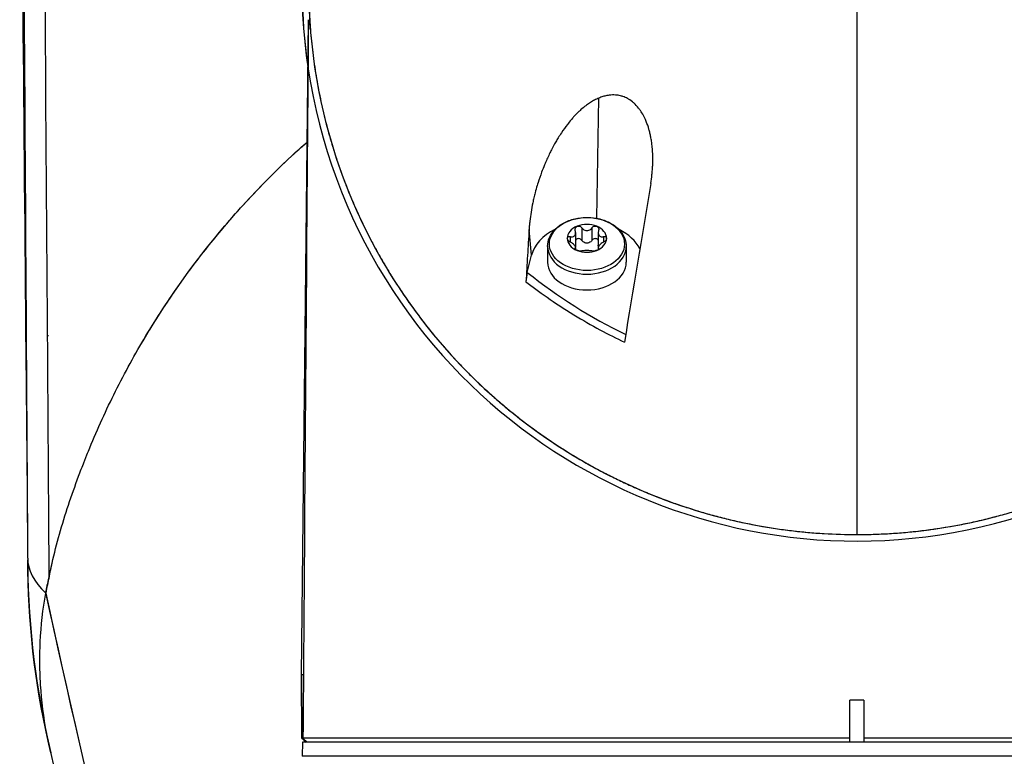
# Model space of a CAD drawing. Header units: millimetres. Extents: x 0 to 4378, y 0 to 2376.
# Tile 113 of 256: x 772 to 842, y 1992 to 2044. Entities that reach past the tile are written whole.
import ezdxf

# ---------------------------------------------------------------- set-up
doc = ezdxf.new("R2010")
doc.units = ezdxf.units.MM
doc.header["$LTSCALE"] = 0.2

# ---------------------------------------------------------------- blocks, each defined once
blk = doc.blocks.new('A$C6f7b2573')
for p, q in [((-39.531, -159.701), (-39.031, -113.083)), ((-18.505, -127.215), (-18.368, -118.661)), ((-23.145, -129.846), (-23.322, -128.002)), ((-20.013, -128.232), (-20.013, -129.13)), ((-19.562, -127.893), (-19.562, -128.791)), ((-18.849, -127.893), (-18.849, -128.791)), ((-18.398, -128.232), (-18.398, -129.13)), ((-20.39, -128.522), (-20.39, -128.908)), ((-18.021, -128.522), (-18.021, -128.908)), ((-22.005, -129.212), (-22.005, -130.337)), ((-20.034, -129.344), (-20.034, -129.408)), ((-20.013, -129.291), (-20.013, -129.432)), ((-18.398, -129.291), (-18.398, -129.432)), ((-18.377, -129.344), (-18.377, -129.408)), ((-16.405, -129.212), (-16.405, -130.337)), ((-23.449, -131.065), (-23.145, -129.846)), ((-59.03, -148.634), (-59.017, -150.111)), ((-39.378, -159.7), (-39.531, -159.701)), ((-39.491, -164.197), (-39.531, -159.701)), ((-39.531, -159.701), (-39.491, -164.197)), ((0.495, -161.5), (-0.505, -161.5)), ((-0.505, -164.5), (-0.505, -161.5)), ((0.495, -161.5), (0.495, -164.5)), ((-39.491, -164.197), (-39.486, -164.203)), ((-39.491, -164.197), (-39.491, -164.197)), ((-39.417, -164.203), (-39.486, -164.203)), ((-39.486, -164.203), (-39.186, -164.5)), ((-39.456, -164.5), (-39.482, -165.5)), ((39.445, -164.5), (-39.456, -164.5)), ((-39.123, -164.5), (-39.417, -164.203)), ((39.471, -165.5), (-39.482, -165.5))]:
    blk.add_line(p, q)
for centre, radius, start, end in [((-0.005, -110.7), 39.476, 18.80504, 18.79206), ((-0.005, -110.7), 39.476, 172.57714, 188.31647), ((-0.005, -151.4), 59, 180.47779, 193.57504), ((-0.005, -151.4), 58.7, 181.19965, 181.20247)]:
    blk.add_arc(centre, radius, start, end)
for centre, major_axis, ratio, start_param, end_param in [((1.382, 397.361), (-0.854, -958.696), 0.001143, 5.230614, 5.319688), ((35.678, 11.827), (-14.57, 3024.115), 0.031616, 1.603727, 1.61982), ((-11.153, -114.471), (15.553, 91.892), 0.018899, 1.685952, 1.810789), ((-19.205, -130.337), (-4, 0), 0.707107, 5.320565, 6.108652), ((-19.205, -128.64), (-1.4, 0), 0.707107, 5.235988, 6.283185), ((-19.205, -128.64), (1.4, 0), 0.707107, 1.047198, 2.094395), ((-19.205, -128.64), (1.4, 0), 0.707107, 0, 1.047198), ((-19.205, -130.337), (4, 0), 0.707107, 0.343673, 0.96262), ((-19.205, -128.64), (-1.4, 0), 0.707107, 0, 1.047198), ((-19.205, -128.64), (1.4, 0), 0.707107, 5.235988, 6.283185), ((-19.205, -129.212), (2.8, 0), 0.707107, 3.141593, 6.283185), ((-19.205, -128.64), (-1.4, 0), 0.707107, 1.047198, 2.094395), ((-19.205, -130.337), (2.8, 0), 0.707107, 3.141593, 6.283185), ((-90.709, -804.591), (-102.935, -874.46), 0.021198, 3.835703, 3.836898), ((29.09, -55.871), (-49.235, -77.549), 0.641175, 6.214347, 6.355046), ((35.678, 11.827), (-14.57, 3024.115), 0.031616, 1.61982, 1.624645), ((62.113, -150.056), (-121.118, -1.372), 0.142016, 6.281581, 6.42706), ((-0.547, -165.996), (-35.487, 46.656), 0.99323, 0.694549, 0.715117), ((623.319, -228.897), (-689.258, 0), 0.707107, 6.128583, 6.128655)]:
    blk.add_ellipse(centre, major_axis=major_axis, ratio=ratio, start_param=start_param, end_param=end_param)
blk.add_ellipse((-19.205, -129.044), major_axis=(2.669, 0), ratio=0.707107)
for points in [[(-59.576, -88.2), (-59.43, -104.396), (-59.284, -120.593), (-59.137, -136.789)], [(-57.573, -138.354), (-57.689, -121.636), (-57.806, -104.918), (-57.922, -88.2)], [(-39.028, -113.082), (-39.151, -127.812), (-39.268, -143.352), (-39.378, -159.7)], [(-57.573, -135.533), (-57.579, -135.561), (-57.586, -135.589), (-57.592, -135.617)], [(-59.137, -136.789), (-59.097, -141.231), (-59.057, -145.673), (-59.018, -150.115)], [(-57.58, -137.313), (-57.574, -137.283), (-57.568, -137.253), (-57.562, -137.223)], [(-57.473, -152.707), (-57.506, -147.923), (-57.54, -143.138), (-57.573, -138.354)], [(-57.55, -164.423), (-58.508, -160.191), (-58.997, -155.853), (-59.007, -151.513)], [(-57.349, -152.105), (-57.346, -152.091), (-57.343, -152.077), (-57.34, -152.063)], [(-57.725, -153.882), (-54.657, -167.99), (-51.055, -182.859), (-46.779, -198.437)], [(-46.769, -198.427), (-51.022, -182.896), (-54.63, -168.018), (-57.717, -153.845)], [(-39.378, -159.7), (-39.391, -161.2), (-39.404, -162.701), (-39.417, -164.203)], [(-57.356, -165.254), (-57.423, -164.978), (-57.487, -164.701), (-57.55, -164.423)], [(-47.55, -201.168), (-51.171, -189.393), (-54.46, -177.342), (-57.367, -165.209)]]:
    blk.add_open_spline(points, degree=3)
for points, knots in [([(-38.672, -105.6), (-38.68, -105.658), (-38.687, -105.717), (-38.73, -106.048), (-38.762, -106.322), (-38.819, -106.869), (-38.846, -107.143), (-38.915, -107.964), (-38.95, -108.513), (-38.984, -109.335), (-38.993, -109.61), (-39.002, -110.021), (-39.004, -110.158), (-39.007, -110.433), (-39.007, -110.57), (-39.007, -110.845), (-39.007, -110.982), (-39.004, -111.256), (-39.002, -111.393), (-38.993, -111.804), (-38.985, -112.079), (-38.962, -112.628), (-38.948, -112.902), (-38.913, -113.45), (-38.893, -113.724), (-38.823, -114.546), (-38.765, -115.093), (-38.626, -116.186), (-38.544, -116.732), (-38.404, -117.549), (-38.355, -117.822), (-38.25, -118.365), (-38.194, -118.637), (-38.078, -119.179), (-38.017, -119.45), (-37.888, -119.992), (-37.821, -120.262), (-37.61, -121.071), (-37.458, -121.609), (-37.211, -122.414), (-37.126, -122.682), (-36.949, -123.216), (-36.857, -123.483), (-36.668, -124.015), (-36.571, -124.281), (-36.37, -124.81), (-36.266, -125.075), (-36.052, -125.603), (-35.943, -125.866), (-35.717, -126.391), (-35.601, -126.653), (-35.362, -127.175), (-35.24, -127.435), (-34.988, -127.954), (-34.86, -128.213), (-34.596, -128.729), (-34.46, -128.987), (-34.183, -129.499), (-34.041, -129.755), (-33.824, -130.136), (-33.751, -130.264), (-33.602, -130.517), (-33.527, -130.644), (-33.3, -131.022), (-33.146, -131.274), (-32.671, -132.026), (-32.342, -132.523), (-31.655, -133.507), (-31.299, -133.995), (-30.742, -134.718), (-30.554, -134.958), (-30.265, -135.315), (-30.168, -135.434), (-30.021, -135.612), (-29.972, -135.671), (-29.873, -135.789), (-29.824, -135.848), (-29.674, -136.024), (-29.574, -136.142), (-29.371, -136.375), (-29.268, -136.492), (-29.062, -136.724), (-28.958, -136.841), (-28.801, -137.013), (-28.748, -137.071), (-28.642, -137.186), (-28.59, -137.243), (-28.322, -137.53), (-28.106, -137.757), (-27.664, -138.209), (-27.44, -138.433), (-26.756, -139.099), (-26.285, -139.535), (-25.557, -140.178), (-25.31, -140.389), (-24.935, -140.704), (-24.809, -140.808), (-24.555, -141.016), (-24.427, -141.119), (-24.169, -141.324), (-24.04, -141.426), (-23.778, -141.629), (-23.647, -141.729), (-23.381, -141.93), (-23.248, -142.03), (-22.979, -142.228), (-22.844, -142.326), (-22.435, -142.619), (-22.158, -142.811), (-21.738, -143.096), (-21.597, -143.191), (-21.313, -143.377), (-21.17, -143.47), (-20.883, -143.655), (-20.738, -143.746), (-20.447, -143.927), (-20.299, -144.017), (-20.005, -144.195), (-19.856, -144.283), (-19.558, -144.458), (-19.407, -144.545), (-18.953, -144.803), (-18.647, -144.972), (-18.182, -145.219), (-18.026, -145.301), (-17.713, -145.463), (-17.555, -145.543), (-17.238, -145.701), (-17.078, -145.779), (-16.758, -145.933), (-16.596, -146.01), (-16.272, -146.16), (-16.109, -146.235), (-15.782, -146.382), (-15.617, -146.454), (-15.12, -146.669), (-14.785, -146.808), (-14.11, -147.077), (-13.768, -147.208), (-13.079, -147.461), (-12.732, -147.583), (-12.03, -147.817), (-11.676, -147.93), (-10.963, -148.147), (-10.604, -148.25), (-9.88, -148.448), (-9.515, -148.542), (-8.781, -148.719), (-8.41, -148.802), (-7.667, -148.959), (-7.292, -149.032), (-6.541, -149.167), (-6.163, -149.23), (-5.594, -149.316), (-5.403, -149.343), (-5.023, -149.394), (-4.831, -149.419), (-4.449, -149.465), (-4.257, -149.486), (-3.873, -149.527), (-3.681, -149.545), (-3.103, -149.597), (-2.717, -149.626), (-1.557, -149.695), (-0.781, -149.719), (-0.005, -149.719)], [0.2835359, 0.2835359, 0.2835359, 0.2835359, 0.2857143, 0.2857143, 0.2959184, 0.2959184, 0.3061224, 0.3061224, 0.3265306, 0.3265306, 0.3367347, 0.3367347, 0.3418367, 0.3418367, 0.3469388, 0.3469388, 0.3520408, 0.3520408, 0.3571429, 0.3571429, 0.3673469, 0.3673469, 0.377551, 0.377551, 0.3877551, 0.3877551, 0.4081633, 0.4081633, 0.4285714, 0.4285714, 0.4387755, 0.4387755, 0.4489796, 0.4489796, 0.4591837, 0.4591837, 0.4693878, 0.4693878, 0.4897959, 0.4897959, 0.5, 0.5, 0.5102041, 0.5102041, 0.5204082, 0.5204082, 0.5306122, 0.5306122, 0.5408163, 0.5408163, 0.5510204, 0.5510204, 0.5612245, 0.5612245, 0.5714286, 0.5714286, 0.5816327, 0.5816327, 0.5918367, 0.5918367, 0.5969388, 0.5969388, 0.6020408, 0.6020408, 0.6122449, 0.6122449, 0.6326531, 0.6326531, 0.6530612, 0.6530612, 0.6632653, 0.6632653, 0.6683673, 0.6683673, 0.6709184, 0.6709184, 0.6734694, 0.6734694, 0.6785714, 0.6785714, 0.6836735, 0.6836735, 0.6887755, 0.6887755, 0.6913265, 0.6913265, 0.6938776, 0.6938776, 0.7040816, 0.7040816, 0.7142857, 0.7142857, 0.7346939, 0.7346939, 0.744898, 0.744898, 0.75, 0.75, 0.755102, 0.755102, 0.7602041, 0.7602041, 0.7653061, 0.7653061, 0.7704082, 0.7704082, 0.7755102, 0.7755102, 0.7857143, 0.7857143, 0.7908163, 0.7908163, 0.7959184, 0.7959184, 0.8010204, 0.8010204, 0.8061224, 0.8061224, 0.8112245, 0.8112245, 0.8163265, 0.8163265, 0.8265306, 0.8265306, 0.8316327, 0.8316327, 0.8367347, 0.8367347, 0.8418367, 0.8418367, 0.8469388, 0.8469388, 0.8520408, 0.8520408, 0.8571429, 0.8571429, 0.8673469, 0.8673469, 0.877551, 0.877551, 0.8877551, 0.8877551, 0.8979592, 0.8979592, 0.9081633, 0.9081633, 0.9183673, 0.9183673, 0.9285714, 0.9285714, 0.9387755, 0.9387755, 0.9489796, 0.9489796, 0.9540816, 0.9540816, 0.9591837, 0.9591837, 0.9642857, 0.9642857, 0.9693878, 0.9693878, 0.9795918, 0.9795918, 1, 1, 1, 1]), ([(-0.005, -149.719), (0.382, -149.719), (0.771, -149.713), (1.546, -149.69), (1.933, -149.672), (2.706, -149.626), (3.093, -149.597), (3.863, -149.528), (4.247, -149.488), (5.394, -149.35), (6.154, -149.236), (7.282, -149.033), (7.656, -148.959), (8.4, -148.803), (8.769, -148.719), (9.504, -148.542), (9.869, -148.448), (10.593, -148.251), (10.953, -148.148), (11.666, -147.931), (12.02, -147.818), (12.721, -147.583), (13.068, -147.461), (13.586, -147.271), (13.756, -147.207), (14.098, -147.077), (14.268, -147.01), (14.606, -146.876), (14.774, -146.807), (15.108, -146.668), (15.275, -146.597), (15.772, -146.383), (16.099, -146.236), (16.748, -145.934), (17.069, -145.78), (17.703, -145.464), (18.017, -145.302), (18.637, -144.972), (18.944, -144.804), (19.549, -144.461), (19.849, -144.286), (20.439, -143.93), (20.731, -143.749), (21.306, -143.381), (21.59, -143.193), (22.149, -142.813), (22.425, -142.621), (22.97, -142.229), (23.238, -142.031), (23.768, -141.63), (24.029, -141.427), (24.544, -141.017), (24.799, -140.809), (25.174, -140.495), (25.298, -140.389), (25.545, -140.177), (25.667, -140.071), (25.91, -139.857), (26.03, -139.749), (26.269, -139.533), (26.388, -139.424), (26.741, -139.098), (26.973, -138.877), (27.657, -138.211), (28.098, -137.76), (28.739, -137.072), (28.948, -136.841), (29.258, -136.493), (29.36, -136.376), (29.563, -136.142), (29.663, -136.025), (29.813, -135.848), (29.862, -135.789), (29.961, -135.671), (30.01, -135.612), (30.157, -135.434), (30.254, -135.316), (30.447, -135.077), (30.542, -134.958), (30.731, -134.718), (30.824, -134.598), (31.009, -134.357), (31.101, -134.236), (31.283, -133.993), (31.373, -133.872), (31.641, -133.506), (31.816, -133.262), (32.33, -132.523), (32.66, -132.026), (33.292, -131.024), (33.596, -130.518), (33.958, -129.882), (34.03, -129.755), (34.171, -129.499), (34.242, -129.371), (34.38, -129.115), (34.449, -128.987), (34.584, -128.73), (34.65, -128.601), (34.782, -128.343), (34.848, -128.213), (34.976, -127.955), (35.04, -127.825), (35.229, -127.436), (35.351, -127.175), (35.709, -126.392), (35.935, -125.867), (36.255, -125.076), (36.359, -124.811), (36.56, -124.281), (36.657, -124.015), (36.846, -123.483), (36.938, -123.216), (37.115, -122.682), (37.2, -122.415), (37.365, -121.878), (37.444, -121.61), (37.596, -121.071), (37.669, -120.802), (37.88, -119.992), (38.009, -119.451), (38.242, -118.366), (38.347, -117.822), (38.533, -116.732), (38.615, -116.187), (38.755, -115.094), (38.813, -114.546), (38.905, -113.451), (38.94, -112.903), (38.974, -112.079), (38.983, -111.805), (38.991, -111.394), (38.993, -111.256), (38.996, -110.982), (38.996, -110.845), (38.996, -110.57), (38.995, -110.433), (38.993, -110.159), (38.99, -110.022), (38.982, -109.61), (38.973, -109.336), (38.95, -108.787), (38.936, -108.513), (38.901, -107.965), (38.881, -107.691), (38.834, -107.143), (38.808, -106.869), (38.75, -106.322), (38.719, -106.048), (38.676, -105.717), (38.669, -105.658), (38.661, -105.6)], [0, 0, 0, 0, 0.0102041, 0.0102041, 0.0204082, 0.0204082, 0.0306122, 0.0306122, 0.0408163, 0.0408163, 0.0612245, 0.0612245, 0.0714286, 0.0714286, 0.0816327, 0.0816327, 0.0918367, 0.0918367, 0.1020408, 0.1020408, 0.1122449, 0.1122449, 0.122449, 0.122449, 0.127551, 0.127551, 0.1326531, 0.1326531, 0.1377551, 0.1377551, 0.1428571, 0.1428571, 0.1530612, 0.1530612, 0.1632653, 0.1632653, 0.1734694, 0.1734694, 0.1836735, 0.1836735, 0.1938776, 0.1938776, 0.2040816, 0.2040816, 0.2142857, 0.2142857, 0.2244898, 0.2244898, 0.2346939, 0.2346939, 0.244898, 0.244898, 0.255102, 0.255102, 0.2602041, 0.2602041, 0.2653061, 0.2653061, 0.2704082, 0.2704082, 0.2755102, 0.2755102, 0.2857143, 0.2857143, 0.3061224, 0.3061224, 0.3163265, 0.3163265, 0.3214286, 0.3214286, 0.3265306, 0.3265306, 0.3290816, 0.3290816, 0.3316327, 0.3316327, 0.3367347, 0.3367347, 0.3418367, 0.3418367, 0.3469388, 0.3469388, 0.3520408, 0.3520408, 0.3571429, 0.3571429, 0.3673469, 0.3673469, 0.3877551, 0.3877551, 0.4081633, 0.4081633, 0.4132653, 0.4132653, 0.4183673, 0.4183673, 0.4234694, 0.4234694, 0.4285714, 0.4285714, 0.4336735, 0.4336735, 0.4387755, 0.4387755, 0.4489796, 0.4489796, 0.4693878, 0.4693878, 0.4795918, 0.4795918, 0.4897959, 0.4897959, 0.5, 0.5, 0.5102041, 0.5102041, 0.5204082, 0.5204082, 0.5306122, 0.5306122, 0.5510204, 0.5510204, 0.5714286, 0.5714286, 0.5918367, 0.5918367, 0.6122449, 0.6122449, 0.6326531, 0.6326531, 0.6428571, 0.6428571, 0.6479592, 0.6479592, 0.6530612, 0.6530612, 0.6581633, 0.6581633, 0.6632653, 0.6632653, 0.6734694, 0.6734694, 0.6836735, 0.6836735, 0.6938776, 0.6938776, 0.7040816, 0.7040816, 0.7142857, 0.7142857, 0.7164671, 0.7164671, 0.7164671, 0.7164671]), ([(-39.008, -110.7), (-39.012, -115.082), (-38.275, -119.49), (-35.267, -127.975), (-32.979, -132.109), (-26.446, -139.855), (-22.459, -142.96), (-15.591, -146.588), (-12.723, -147.72), (-6.54, -149.301), (-3.299, -149.719), (-0.005, -149.719)], [0.000404, 0.000404, 0.000404, 0.000404, 1.859728, 1.859728, 3.713839, 3.713839, 5.696387, 5.696387, 6.921498, 6.921498, 8.1615, 8.1615, 8.1615, 8.1615]), ([(-18.368, -118.661), (-18.416, -118.682), (-18.465, -118.703), (-18.512, -118.726), (-18.61, -118.772), (-18.706, -118.823), (-18.8, -118.877), (-18.854, -118.909), (-18.908, -118.941), (-18.96, -118.975), (-19.057, -119.037), (-19.153, -119.103), (-19.246, -119.172), (-19.301, -119.214), (-19.357, -119.257), (-19.411, -119.301), (-19.509, -119.38), (-19.605, -119.463), (-19.698, -119.548), (-19.755, -119.6), (-19.811, -119.653), (-19.865, -119.707), (-19.963, -119.803), (-20.058, -119.902), (-20.15, -120.004), (-20.209, -120.068), (-20.267, -120.134), (-20.324, -120.2), (-20.416, -120.309), (-20.506, -120.42), (-20.594, -120.533), (-20.743, -120.725), (-20.885, -120.925), (-21.021, -121.129), (-21.102, -121.25), (-21.18, -121.373), (-21.256, -121.497), (-21.313, -121.591), (-21.369, -121.686), (-21.424, -121.781), (-21.532, -121.968), (-21.635, -122.158), (-21.734, -122.351), (-21.755, -122.393), (-21.776, -122.434), (-21.797, -122.476), (-21.915, -122.713), (-22.028, -122.955), (-22.133, -123.2), (-22.165, -123.273), (-22.195, -123.345), (-22.226, -123.418), (-22.296, -123.59), (-22.364, -123.763), (-22.429, -123.938), (-22.52, -124.181), (-22.604, -124.428), (-22.683, -124.677), (-22.704, -124.744), (-22.725, -124.811), (-22.745, -124.878), (-22.797, -125.052), (-22.846, -125.227), (-22.893, -125.404), (-22.923, -125.52), (-22.952, -125.637), (-22.98, -125.754), (-23.008, -125.871), (-23.034, -125.989), (-23.059, -126.107), (-23.106, -126.329), (-23.148, -126.553), (-23.185, -126.778), (-23.218, -126.988), (-23.248, -127.199), (-23.271, -127.412), (-23.282, -127.509), (-23.292, -127.608), (-23.3, -127.706), (-23.304, -127.755), (-23.308, -127.804), (-23.312, -127.854), (-23.316, -127.903), (-23.319, -127.952), (-23.322, -128.002)], [0, 0, 0, 0, 0.015444, 0.015444, 0.015444, 0.047141, 0.047141, 0.047141, 0.065349, 0.065349, 0.065349, 0.098854, 0.098854, 0.098854, 0.118972, 0.118972, 0.118972, 0.155222, 0.155222, 0.155222, 0.177177, 0.177177, 0.177177, 0.216053, 0.216053, 0.216053, 0.240758, 0.240758, 0.240758, 0.280885, 0.280885, 0.280885, 0.349027, 0.349027, 0.349027, 0.389277, 0.389277, 0.389277, 0.419556, 0.419556, 0.419556, 0.478753, 0.478753, 0.478753, 0.491444, 0.491444, 0.491444, 0.563576, 0.563576, 0.563576, 0.58484, 0.58484, 0.58484, 0.634833, 0.634833, 0.634833, 0.704233, 0.704233, 0.704233, 0.722849, 0.722849, 0.722849, 0.770914, 0.770914, 0.770914, 0.802564, 0.802564, 0.802564, 0.834212, 0.834212, 0.834212, 0.893657, 0.893657, 0.893657, 0.948959, 0.948959, 0.948959, 0.974477, 0.974477, 0.974477, 0.987238, 0.987238, 0.987238, 1, 1, 1, 1]), ([(-14.666, -124.738), (-14.63, -124.527), (-14.601, -124.315), (-14.578, -124.102), (-14.566, -123.994), (-14.556, -123.885), (-14.547, -123.776), (-14.539, -123.668), (-14.532, -123.559), (-14.527, -123.45), (-14.522, -123.34), (-14.519, -123.23), (-14.517, -123.12), (-14.516, -123.01), (-14.516, -122.9), (-14.519, -122.791), (-14.524, -122.572), (-14.536, -122.353), (-14.558, -122.135), (-14.568, -122.028), (-14.581, -121.921), (-14.596, -121.814), (-14.611, -121.707), (-14.628, -121.601), (-14.648, -121.495), (-14.651, -121.476), (-14.655, -121.456), (-14.659, -121.436), (-14.677, -121.343), (-14.697, -121.251), (-14.719, -121.159), (-14.74, -121.067), (-14.764, -120.976), (-14.79, -120.885), (-14.846, -120.693), (-14.911, -120.503), (-14.987, -120.319), (-15.005, -120.274), (-15.024, -120.23), (-15.044, -120.186), (-15.102, -120.057), (-15.165, -119.931), (-15.235, -119.809), (-15.303, -119.691), (-15.377, -119.577), (-15.456, -119.468), (-15.481, -119.434), (-15.506, -119.401), (-15.532, -119.369), (-15.636, -119.238), (-15.749, -119.117), (-15.872, -119.008), (-15.874, -119.005), (-15.877, -119.003), (-15.88, -119.001), (-15.995, -118.899), (-16.118, -118.809), (-16.247, -118.733), (-16.268, -118.721), (-16.289, -118.709), (-16.31, -118.698), (-16.42, -118.637), (-16.534, -118.587), (-16.651, -118.548), (-16.682, -118.537), (-16.713, -118.528), (-16.744, -118.519), (-16.853, -118.488), (-16.963, -118.466), (-17.073, -118.453), (-17.217, -118.436), (-17.362, -118.434), (-17.505, -118.444), (-17.545, -118.447), (-17.584, -118.451), (-17.623, -118.456), (-17.73, -118.47), (-17.835, -118.49), (-17.939, -118.517), (-17.982, -118.528), (-18.025, -118.539), (-18.067, -118.552), (-18.169, -118.583), (-18.269, -118.62), (-18.368, -118.661)], [0, 0, 0, 0, 0.070535, 0.070535, 0.070535, 0.10639, 0.10639, 0.10639, 0.142243, 0.142243, 0.142243, 0.178336, 0.178336, 0.178336, 0.214428, 0.214428, 0.214428, 0.286315, 0.286315, 0.286315, 0.321679, 0.321679, 0.321679, 0.357041, 0.357041, 0.357041, 0.363627, 0.363627, 0.363627, 0.394727, 0.394727, 0.394727, 0.425825, 0.425825, 0.425825, 0.492031, 0.492031, 0.492031, 0.508093, 0.508093, 0.508093, 0.555163, 0.555163, 0.555163, 0.60098, 0.60098, 0.60098, 0.615123, 0.615123, 0.615123, 0.672233, 0.672233, 0.672233, 0.673495, 0.673495, 0.673495, 0.727118, 0.727118, 0.727118, 0.735685, 0.735685, 0.735685, 0.780715, 0.780715, 0.780715, 0.792693, 0.792693, 0.792693, 0.834077, 0.834077, 0.834077, 0.888123, 0.888123, 0.888123, 0.902942, 0.902942, 0.902942, 0.943352, 0.943352, 0.943352, 0.959913, 0.959913, 0.959913, 1, 1, 1, 1]), ([(-57.711, -153.806), (-57.71, -153.803), (-57.709, -153.799), (-57.709, -153.796), (-57.707, -153.79), (-57.706, -153.785), (-57.705, -153.779), (-57.701, -153.758), (-57.696, -153.736), (-57.692, -153.714), (-57.683, -153.67), (-57.674, -153.627), (-57.664, -153.583), (-57.646, -153.496), (-57.628, -153.41), (-57.609, -153.323), (-57.572, -153.149), (-57.533, -152.975), (-57.494, -152.801), (-57.489, -152.78), (-57.485, -152.758), (-57.48, -152.736), (-57.478, -152.731), (-57.477, -152.725), (-57.476, -152.72), (-57.475, -152.716), (-57.474, -152.711), (-57.473, -152.707), (-57.473, -152.706), (-57.473, -152.705), (-57.472, -152.704), (-57.471, -152.698), (-57.47, -152.693), (-57.469, -152.687), (-57.468, -152.682), (-57.467, -152.676), (-57.466, -152.671), (-57.457, -152.627), (-57.448, -152.584), (-57.439, -152.54), (-57.421, -152.453), (-57.402, -152.366), (-57.384, -152.28), (-57.374, -152.236), (-57.365, -152.192), (-57.355, -152.149), (-57.352, -152.135), (-57.348, -152.12), (-57.345, -152.106), (-57.344, -152.099), (-57.342, -152.091), (-57.34, -152.084), (-57.338, -152.073), (-57.336, -152.062), (-57.333, -152.051), (-57.331, -152.041), (-57.329, -152.03), (-57.326, -152.019), (-57.322, -151.997), (-57.317, -151.975), (-57.312, -151.954), (-57.307, -151.932), (-57.302, -151.91), (-57.298, -151.888), (-57.288, -151.845), (-57.278, -151.802), (-57.268, -151.758), (-57.111, -151.063), (-56.934, -150.371), (-56.739, -149.681), (-56.545, -148.991), (-56.332, -148.304), (-56.105, -147.619), (-55.878, -146.934), (-55.636, -146.252), (-55.382, -145.571), (-55.255, -145.231), (-55.125, -144.892), (-54.992, -144.553), (-54.958, -144.468), (-54.925, -144.383), (-54.892, -144.299), (-54.858, -144.214), (-54.824, -144.129), (-54.791, -144.045), (-54.723, -143.876), (-54.654, -143.706), (-54.585, -143.538), (-54.307, -142.862), (-54.016, -142.189), (-53.711, -141.52), (-53.406, -140.85), (-53.088, -140.183), (-52.755, -139.52), (-52.423, -138.857), (-52.077, -138.198), (-51.716, -137.542), (-51.356, -136.886), (-50.981, -136.234), (-50.593, -135.587), (-50.204, -134.939), (-49.8, -134.296), (-49.382, -133.658), (-48.965, -133.019), (-48.532, -132.385), (-48.085, -131.757), (-47.638, -131.129), (-47.175, -130.505), (-46.698, -129.888), (-46.221, -129.271), (-45.729, -128.659), (-45.222, -128.054), (-44.715, -127.449), (-44.192, -126.85), (-43.654, -126.258), (-43.116, -125.666), (-42.563, -125.082), (-41.993, -124.505), (-41.424, -123.928), (-40.839, -123.359), (-40.238, -122.798), (-39.873, -122.458), (-39.501, -122.12), (-39.124, -121.786)], [0.0002872, 0.0002872, 0.0002872, 0.0002872, 0.0003687, 0.0003687, 0.0003687, 0.0004929, 0.0004929, 0.0004929, 0.0009847, 0.0009847, 0.0009847, 0.0019701, 0.0019701, 0.0019701, 0.003939, 0.003939, 0.003939, 0.0078788, 0.0078788, 0.0078788, 0.0083716, 0.0083716, 0.0083716, 0.0084945, 0.0084945, 0.0084945, 0.0085896, 0.0085896, 0.0085896, 0.0086176, 0.0086176, 0.0086176, 0.0087414, 0.0087414, 0.0087414, 0.0088635, 0.0088635, 0.0088635, 0.0098484, 0.0098484, 0.0098484, 0.0118182, 0.0118182, 0.0118182, 0.0128034, 0.0128034, 0.0128034, 0.0131292, 0.0131292, 0.0131292, 0.0132965, 0.0132965, 0.0132965, 0.0135415, 0.0135415, 0.0135415, 0.0137888, 0.0137888, 0.0137888, 0.0142802, 0.0142802, 0.0142802, 0.0147729, 0.0147729, 0.0147729, 0.0157578, 0.0157578, 0.0157578, 0.0315172, 0.0315172, 0.0315172, 0.0472763, 0.0472763, 0.0472763, 0.0630362, 0.0630362, 0.0630362, 0.0709143, 0.0709143, 0.0709143, 0.0728838, 0.0728838, 0.0728838, 0.0748534, 0.0748534, 0.0748534, 0.0787933, 0.0787933, 0.0787933, 0.0945523, 0.0945523, 0.0945523, 0.1103107, 0.1103107, 0.1103107, 0.1260696, 0.1260696, 0.1260696, 0.141828, 0.141828, 0.141828, 0.1575875, 0.1575875, 0.1575875, 0.1733467, 0.1733467, 0.1733467, 0.1891052, 0.1891052, 0.1891052, 0.2048645, 0.2048645, 0.2048645, 0.2206238, 0.2206238, 0.2206238, 0.2363826, 0.2363826, 0.2363826, 0.2521417, 0.2521417, 0.2521417, 0.2617152, 0.2617152, 0.2617152, 0.2617152]), ([(-51.016, -136.303), (-49.488, -133.674), (-47.725, -131.11), (-43.762, -126.256), (-41.565, -123.949), (-39.124, -121.786)], [-13.078507, -13.078507, -13.078507, -13.078507, -12.150975, -12.150975, -11.247566, -11.247566, -11.247566, -11.247566]), ([(-22.005, -129.212), (-22.005, -129), (-21.961, -128.788), (-21.788, -128.382), (-21.658, -128.19), (-21.32, -127.837), (-21.109, -127.68), (-20.628, -127.419), (-20.357, -127.318), (-19.784, -127.182), (-19.483, -127.148), (-18.882, -127.152), (-18.582, -127.189), (-18.011, -127.332), (-17.741, -127.437), (-17.258, -127.709), (-17.046, -127.874), (-16.707, -128.249), (-16.579, -128.457), (-16.437, -128.851), (-16.405, -129.031), (-16.405, -129.212)], [3.141593, 3.141593, 3.141593, 3.141593, 3.433953, 3.433953, 3.737005, 3.737005, 4.058352, 4.058352, 4.388768, 4.388768, 4.720704, 4.720704, 5.052562, 5.052562, 5.384492, 5.384492, 5.714674, 5.714674, 6.034698, 6.034698, 6.283185, 6.283185, 6.283185, 6.283185]), ([(-23.322, -128.002), (-23.36, -128.623), (-23.397, -129.245), (-23.471, -130.489), (-23.508, -131.11), (-23.544, -131.732)], [-0.3750102, -0.3750102, -0.3750102, -0.3750102, -0.1875272, -0.1875272, 0, 0, 0, 0]), ([(-20.39, -128.522), (-20.353, -128.53), (-20.318, -128.534), (-20.247, -128.533), (-20.206, -128.526), (-20.134, -128.496), (-20.102, -128.472), (-20.055, -128.414), (-20.036, -128.376), (-20.014, -128.291), (-20.011, -128.244), (-20.016, -128.164), (-20.023, -128.125), (-20.034, -128.086)], [0.02243715, 0.02243715, 0.02243715, 0.02243715, 0.0342669, 0.0342669, 0.04847234, 0.04847234, 0.06267778, 0.06267778, 0.07688322, 0.07688322, 0.09108866, 0.09108866, 0.10291841, 0.10291841, 0.10291841, 0.10291841]), ([(-20.034, -128.086), (-20.045, -128.045), (-20.048, -128.002), (-20.037, -127.925), (-20.023, -127.886), (-19.975, -127.823), (-19.942, -127.797), (-19.905, -127.782)], [0.0149274, 0.0149274, 0.0149274, 0.0149274, 0.02761278, 0.02761278, 0.0403288, 0.0403288, 0.05304483, 0.05304483, 0.05304483, 0.05304483]), ([(-19.905, -127.782), (-19.869, -127.767), (-19.825, -127.761), (-19.739, -127.771), (-19.696, -127.786), (-19.623, -127.829), (-19.589, -127.858), (-19.562, -127.893)], [0.05304483, 0.05304483, 0.05304483, 0.05304483, 0.06576086, 0.06576086, 0.07847688, 0.07847688, 0.09116226, 0.09116226, 0.09116226, 0.09116226]), ([(-19.562, -127.893), (-19.536, -127.926), (-19.507, -127.956), (-19.441, -128.012), (-19.397, -128.039), (-19.303, -128.077), (-19.253, -128.087), (-19.158, -128.087), (-19.108, -128.077), (-19.014, -128.039), (-18.97, -128.012), (-18.904, -127.956), (-18.875, -127.926), (-18.849, -127.893)], [0.02243715, 0.02243715, 0.02243715, 0.02243715, 0.0342669, 0.0342669, 0.04847234, 0.04847234, 0.06267778, 0.06267778, 0.07688322, 0.07688322, 0.09108866, 0.09108866, 0.10291841, 0.10291841, 0.10291841, 0.10291841]), ([(-18.849, -127.893), (-18.822, -127.858), (-18.788, -127.829), (-18.715, -127.786), (-18.672, -127.771), (-18.585, -127.761), (-18.542, -127.767), (-18.505, -127.782)], [0.0149274, 0.0149274, 0.0149274, 0.0149274, 0.02761278, 0.02761278, 0.0403288, 0.0403288, 0.05304483, 0.05304483, 0.05304483, 0.05304483]), ([(-18.505, -127.782), (-18.469, -127.797), (-18.436, -127.823), (-18.388, -127.886), (-18.373, -127.925), (-18.363, -128.002), (-18.366, -128.045), (-18.377, -128.086)], [0.05304483, 0.05304483, 0.05304483, 0.05304483, 0.06576086, 0.06576086, 0.07847688, 0.07847688, 0.09116226, 0.09116226, 0.09116226, 0.09116226]), ([(-18.377, -128.086), (-18.388, -128.125), (-18.394, -128.164), (-18.399, -128.244), (-18.396, -128.291), (-18.374, -128.376), (-18.356, -128.414), (-18.308, -128.472), (-18.277, -128.496), (-18.205, -128.526), (-18.164, -128.533), (-18.093, -128.534), (-18.057, -128.53), (-18.021, -128.522)], [0.02243715, 0.02243715, 0.02243715, 0.02243715, 0.0342669, 0.0342669, 0.04847234, 0.04847234, 0.06267778, 0.06267778, 0.07688322, 0.07688322, 0.09108866, 0.09108866, 0.10291841, 0.10291841, 0.10291841, 0.10291841]), ([(-20.605, -128.64), (-20.605, -128.61), (-20.595, -128.582), (-20.556, -128.54), (-20.528, -128.526), (-20.466, -128.514), (-20.429, -128.514), (-20.39, -128.522)], [0.05304483, 0.05304483, 0.05304483, 0.05304483, 0.06576086, 0.06576086, 0.07847688, 0.07847688, 0.09116226, 0.09116226, 0.09116226, 0.09116226]), ([(-20.39, -128.908), (-20.429, -128.887), (-20.466, -128.861), (-20.528, -128.805), (-20.556, -128.772), (-20.595, -128.704), (-20.605, -128.67), (-20.605, -128.64)], [0.0149274, 0.0149274, 0.0149274, 0.0149274, 0.02761278, 0.02761278, 0.0403288, 0.0403288, 0.05304483, 0.05304483, 0.05304483, 0.05304483]), ([(-20.034, -129.344), (-20.023, -129.333), (-20.016, -129.319), (-20.011, -129.287), (-20.014, -129.265), (-20.036, -129.214), (-20.055, -129.185), (-20.102, -129.127), (-20.134, -129.094), (-20.206, -129.03), (-20.247, -128.999), (-20.318, -128.949), (-20.353, -128.928), (-20.39, -128.908)], [0.02243715, 0.02243715, 0.02243715, 0.02243715, 0.0342669, 0.0342669, 0.04847234, 0.04847234, 0.06267778, 0.06267778, 0.07688322, 0.07688322, 0.09108866, 0.09108866, 0.10291841, 0.10291841, 0.10291841, 0.10291841]), ([(-19.905, -128.68), (-19.942, -128.695), (-19.975, -128.721), (-20.004, -128.759), (-20.009, -128.766), (-20.013, -128.774)], [0.12932405, 0.12932405, 0.12932405, 0.12932405, 0.14204007, 0.14204007, 0.14475779, 0.14475779, 0.14475779, 0.14475779]), ([(-19.562, -128.791), (-19.589, -128.756), (-19.623, -128.727), (-19.696, -128.684), (-19.739, -128.669), (-19.825, -128.659), (-19.869, -128.665), (-19.905, -128.68)], [0.09120661, 0.09120661, 0.09120661, 0.09120661, 0.10389199, 0.10389199, 0.11660802, 0.11660802, 0.12932405, 0.12932405, 0.12932405, 0.12932405]), ([(-18.849, -128.791), (-18.875, -128.824), (-18.904, -128.854), (-18.97, -128.91), (-19.014, -128.937), (-19.108, -128.975), (-19.158, -128.985), (-19.253, -128.985), (-19.303, -128.975), (-19.397, -128.937), (-19.441, -128.91), (-19.507, -128.854), (-19.536, -128.824), (-19.562, -128.791)], [0.21661882, 0.21661882, 0.21661882, 0.21661882, 0.22844857, 0.22844857, 0.24265401, 0.24265401, 0.25685945, 0.25685945, 0.27106489, 0.27106489, 0.28527033, 0.28527033, 0.29710008, 0.29710008, 0.29710008, 0.29710008]), ([(-18.505, -128.68), (-18.542, -128.665), (-18.585, -128.659), (-18.672, -128.669), (-18.715, -128.684), (-18.788, -128.727), (-18.822, -128.756), (-18.849, -128.791)], [0.12932405, 0.12932405, 0.12932405, 0.12932405, 0.14204007, 0.14204007, 0.1547561, 0.1547561, 0.16744148, 0.16744148, 0.16744148, 0.16744148]), ([(-18.398, -128.774), (-18.402, -128.766), (-18.407, -128.759), (-18.436, -128.721), (-18.469, -128.695), (-18.505, -128.68)], [0.11389029, 0.11389029, 0.11389029, 0.11389029, 0.11660802, 0.11660802, 0.12932405, 0.12932405, 0.12932405, 0.12932405]), ([(-18.021, -128.908), (-18.057, -128.928), (-18.093, -128.949), (-18.164, -128.999), (-18.205, -129.03), (-18.277, -129.094), (-18.308, -129.127), (-18.356, -129.185), (-18.374, -129.214), (-18.396, -129.265), (-18.399, -129.287), (-18.394, -129.319), (-18.388, -129.333), (-18.377, -129.344)], [0.02243715, 0.02243715, 0.02243715, 0.02243715, 0.0342669, 0.0342669, 0.04847234, 0.04847234, 0.06267778, 0.06267778, 0.07688322, 0.07688322, 0.09108866, 0.09108866, 0.10291841, 0.10291841, 0.10291841, 0.10291841]), ([(-18.021, -128.522), (-17.982, -128.514), (-17.945, -128.514), (-17.883, -128.526), (-17.854, -128.54), (-17.815, -128.582), (-17.805, -128.61), (-17.805, -128.64)], [0.0149274, 0.0149274, 0.0149274, 0.0149274, 0.02761278, 0.02761278, 0.0403288, 0.0403288, 0.05304483, 0.05304483, 0.05304483, 0.05304483]), ([(-17.805, -128.64), (-17.805, -128.67), (-17.815, -128.704), (-17.854, -128.772), (-17.883, -128.805), (-17.945, -128.861), (-17.982, -128.887), (-18.021, -128.908)], [0.05304483, 0.05304483, 0.05304483, 0.05304483, 0.06576086, 0.06576086, 0.07847688, 0.07847688, 0.09116226, 0.09116226, 0.09116226, 0.09116226]), ([(-19.905, -129.497), (-19.942, -129.482), (-19.975, -129.464), (-20.023, -129.425), (-20.037, -129.406), (-20.048, -129.372), (-20.045, -129.357), (-20.034, -129.344)], [0.05304483, 0.05304483, 0.05304483, 0.05304483, 0.06576086, 0.06576086, 0.07847688, 0.07847688, 0.09116226, 0.09116226, 0.09116226, 0.09116226]), ([(-20.013, -129.13), (-20.013, -129.164), (-20.017, -129.199), (-20.026, -129.233), (-20.026, -129.235), (-20.026, -129.237)], [0.23177318, 0.23177318, 0.23177318, 0.23177318, 0.24265401, 0.24265401, 0.2431942, 0.2431942, 0.2431942, 0.2431942]), ([(-19.562, -129.537), (-19.589, -129.543), (-19.623, -129.546), (-19.696, -129.545), (-19.739, -129.541), (-19.825, -129.525), (-19.869, -129.512), (-19.905, -129.497)], [0.0149274, 0.0149274, 0.0149274, 0.0149274, 0.02761278, 0.02761278, 0.0403288, 0.0403288, 0.05304483, 0.05304483, 0.05304483, 0.05304483]), ([(-18.849, -129.537), (-18.875, -129.531), (-18.904, -129.527), (-18.97, -129.52), (-19.014, -129.517), (-19.108, -129.513), (-19.158, -129.513), (-19.253, -129.513), (-19.303, -129.513), (-19.397, -129.517), (-19.441, -129.52), (-19.507, -129.527), (-19.536, -129.531), (-19.562, -129.537)], [0.02243715, 0.02243715, 0.02243715, 0.02243715, 0.0342669, 0.0342669, 0.04847234, 0.04847234, 0.06267778, 0.06267778, 0.07688322, 0.07688322, 0.09108866, 0.09108866, 0.10291841, 0.10291841, 0.10291841, 0.10291841]), ([(-18.505, -129.497), (-18.542, -129.512), (-18.585, -129.525), (-18.672, -129.541), (-18.715, -129.545), (-18.788, -129.546), (-18.822, -129.543), (-18.849, -129.537)], [0.05304483, 0.05304483, 0.05304483, 0.05304483, 0.06576086, 0.06576086, 0.07847688, 0.07847688, 0.09116226, 0.09116226, 0.09116226, 0.09116226]), ([(-18.377, -129.344), (-18.366, -129.357), (-18.363, -129.372), (-18.373, -129.406), (-18.388, -129.425), (-18.436, -129.464), (-18.469, -129.482), (-18.505, -129.497)], [0.0149274, 0.0149274, 0.0149274, 0.0149274, 0.02761278, 0.02761278, 0.0403288, 0.0403288, 0.05304483, 0.05304483, 0.05304483, 0.05304483]), ([(-18.384, -129.237), (-18.385, -129.235), (-18.385, -129.233), (-18.394, -129.199), (-18.398, -129.164), (-18.398, -129.13)], [0.27052468, 0.27052468, 0.27052468, 0.27052468, 0.27106489, 0.27106489, 0.28194573, 0.28194573, 0.28194573, 0.28194573]), ([(-23.544, -131.732), (-22.687, -132.393), (-21.525, -133.23), (-18.875, -134.851), (-17.649, -135.502), (-16.537, -136.028)], [-0.8387133, -0.8387133, -0.8387133, -0.8387133, -0.4023693, -0.4023693, -0.0000316, -0.0000316, -0.0000316, -0.0000316]), ([(3.637, -149.548), (5.678, -149.356), (7.687, -149.005), (9.74, -148.48), (9.835, -148.455), (9.931, -148.43)], [0.3668687, 0.3668687, 0.3668687, 0.3668687, 0.9885936, 0.9885936, 1.0190024, 1.0190024, 1.0190024, 1.0190024]), ([(-57.367, -165.209), (-57.37, -165.194), (-57.374, -165.178), (-57.378, -165.163), (-57.446, -164.877), (-57.509, -164.59), (-57.568, -164.302), (-57.805, -163.153), (-57.968, -161.996), (-58.059, -160.837), (-58.104, -160.257), (-58.131, -159.676), (-58.14, -159.096), (-58.148, -158.515), (-58.139, -157.934), (-58.111, -157.354), (-58.055, -156.194), (-57.926, -155.036), (-57.726, -153.885)], [0.7960076, 0.7960076, 0.7960076, 0.7960076, 0.7968446, 0.7968446, 0.7968446, 0.8124704, 0.8124704, 0.8124704, 0.8749847, 0.8749847, 0.8749847, 0.9062346, 0.9062346, 0.9062346, 0.9374841, 0.9374841, 0.9374841, 0.9999453, 0.9999453, 0.9999453, 0.9999453]), ([(-39.491, -164.197), (-39.491, -164.198), (-39.49, -164.199), (-39.489, -164.2), (-39.363, -164.325), (-39.272, -164.414), (-39.186, -164.5)], [-0.0003721, -0.0003721, -0.0003721, -0.0003721, 0, 0, 0, 0.05323645, 0.05323645, 0.05323645, 0.05323645]), ([(-0.505, -164.208), (-0.726, -164.208), (-0.947, -164.208), (-2.852, -164.208), (-4.533, -164.208), (-11.284, -164.208), (-16.163, -164.207), (-24.668, -164.206), (-28.282, -164.206), (-34.251, -164.204), (-36.51, -164.204), (-38.751, -164.203), (-39.261, -164.203), (-39.417, -164.203)], [-6.550864, -6.550864, -6.550864, -6.550864, -6.484725, -6.484725, -5.979785, -5.979785, -4.438216, -4.438216, -2.995361, -2.995361, -1.514872, -1.514872, -0.595685, -0.595685, -0.595685, -0.595685]), ([(39.407, -164.203), (39.313, -164.203), (39.094, -164.203), (38.057, -164.203), (36.869, -164.204), (32.86, -164.205), (29.617, -164.205), (21.853, -164.207), (17.461, -164.207), (9.798, -164.208), (6.773, -164.208), (2.637, -164.208), (1.566, -164.208), (0.495, -164.208)], [-6.580681, -6.580681, -6.580681, -6.580681, -6.029526, -6.029526, -4.924411, -4.924411, -3.357193, -3.357193, -1.848116, -1.848116, -0.91919, -0.91919, -0.597044, -0.597044, -0.597044, -0.597044])]:
    blk.add_open_spline(points, degree=3, knots=knots)

msp = doc.modelspace()

# ---------------------------------------------------------------- block references
msp.add_blockref('A$C6f7b2573', (831.422, 2157.464))

doc.saveas('drawing.dxf')
